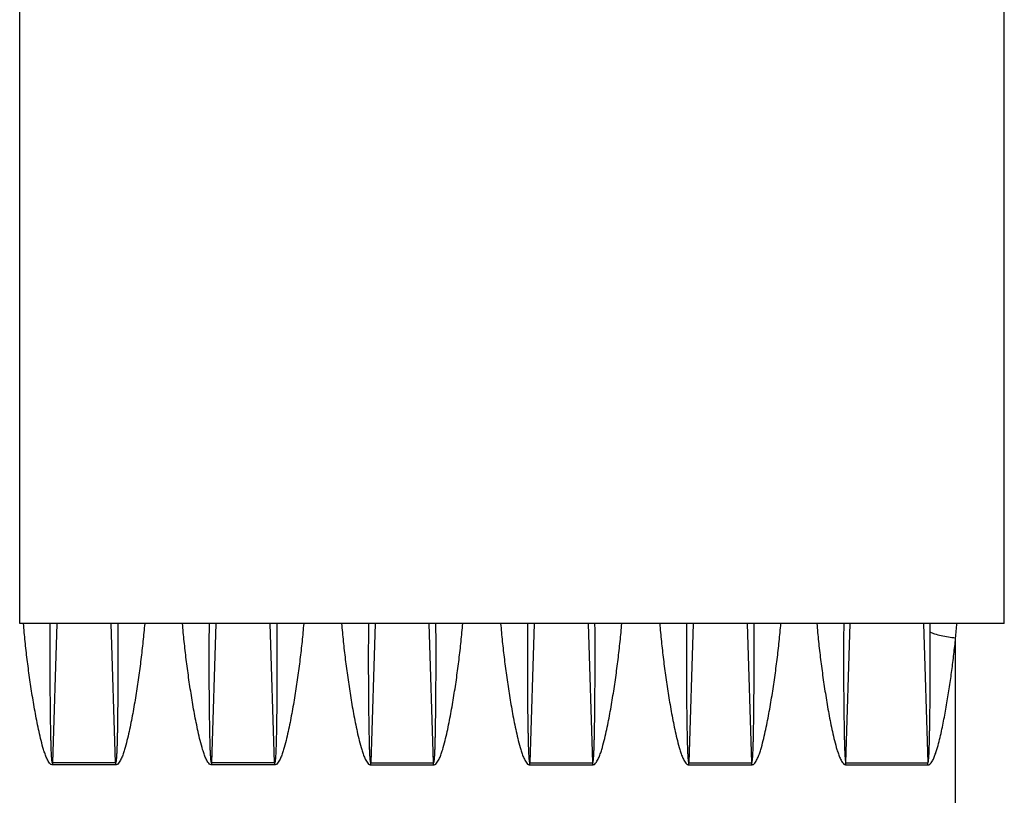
# Model space of a CAD drawing. Extents: x -1747 to 1181, y 8 to 1619.
# Tile 66 of 72: x 653 to 783, y 845 to 947. Entities that reach past the tile are written whole.
import ezdxf

# ---------------------------------------------------------------- set-up
doc = ezdxf.new("R2010")
doc.units = 0
doc.header["$LTSCALE"] = 65.395
doc.layers.get('0').update_dxf_attribs({"linetype": 'CONTINUOUS'})

msp = doc.modelspace()

# ---------------------------------------------------------------- linework, layer by layer
at = {"color": 3, "linetype": 'CONTINUOUS'}
for p, q in [((653.44, 867.41), (653.44, 985.03)), ((783.44, 867.41), (783.44, 979.67)), ((783.44, 867.41), (653.44, 867.41))]:
    msp.add_line(p, q, dxfattribs=at)
at = {"color": 9, "linetype": 'CONTINUOUS'}
for p, q in [((658.35, 867.41), (657.78, 849)), ((666.09, 849), (665.52, 867.41)), ((679.35, 867.41), (678.78, 849)), ((687.09, 849), (686.52, 867.41)), ((700.35, 867.41), (699.78, 849)), ((708.09, 849), (707.52, 867.41)), ((721.35, 867.41), (720.78, 849)), ((729.09, 849), (728.52, 867.41)), ((742.35, 867.41), (741.78, 849)), ((750.09, 849), (749.52, 867.41)), ((762.53, 849), (763.1, 867.41)), ((772.77, 867.41), (773.34, 849)), ((773.65, 866.26), (773.64, 867.41)), ((777.01, 783.76), (777.01, 865.48))]:
    msp.add_line(p, q, dxfattribs=at)
at = {"color": 2, "linetype": 'CONTINUOUS'}
for p, q in [((657.78, 849), (657.78, 848.73)), ((666.09, 849), (657.78, 849)), ((666.09, 849), (666.09, 848.73)), ((687.09, 849), (678.78, 849)), ((678.78, 849), (678.78, 848.73)), ((687.09, 849), (687.09, 848.73)), ((699.78, 849), (708.09, 849)), ((699.78, 848.73), (699.78, 849)), ((708.09, 848.73), (708.09, 849)), ((720.78, 849), (729.09, 849)), ((720.78, 848.73), (720.78, 849)), ((729.09, 848.73), (729.09, 849)), ((741.78, 849), (750.09, 849)), ((741.78, 848.73), (741.78, 849)), ((750.09, 848.73), (750.09, 849)), ((762.53, 849), (773.34, 849)), ((762.53, 848.73), (762.53, 849)), ((773.34, 848.73), (773.34, 849)), ((666.09, 848.73), (657.78, 848.73)), ((687.09, 848.73), (678.78, 848.73)), ((699.78, 848.73), (708.09, 848.73)), ((720.78, 848.73), (729.09, 848.73)), ((741.78, 848.73), (750.09, 848.73)), ((762.53, 848.73), (773.34, 848.73))]:
    msp.add_line(p, q, dxfattribs=at)
at = {"color": 9, "linetype": 'CONTINUOUS'}
msp.add_arc((656.84, 876.54), 120.68, 354.7408, 355.661, dxfattribs=at)
for points, knots in [([(657.78, 848.73), (657.73, 848.73), (657.63, 848.75), (657.46, 848.87), (657.29, 849.07), (657.13, 849.33), (656.96, 849.7), (656.78, 850.17), (656.53, 850.95), (656.26, 851.93), (655.99, 853.12), (655.74, 854.31), (655.51, 855.5), (655.3, 856.7), (655.04, 858.29), (654.74, 860.27), (654.42, 862.66), (654.15, 865.03), (654, 866.62), (653.94, 867.41)], [0, 0, 0, 0, 0.007935, 0.015878, 0.031713, 0.047553, 0.063382, 0.095007, 0.126607, 0.189725, 0.252749, 0.315675, 0.378497, 0.441213, 0.503818, 0.628669, 0.753011, 0.876803, 1, 1, 1, 1]), ([(657.78, 849), (657.77, 849), (657.75, 849.03), (657.74, 849.07), (657.73, 849.13), (657.71, 849.2), (657.7, 849.3), (657.69, 849.42), (657.67, 849.56), (657.66, 849.7), (657.65, 849.89), (657.63, 850.13), (657.62, 850.42), (657.6, 850.81), (657.59, 851.29), (657.57, 851.86), (657.56, 852.44), (657.55, 853.02), (657.53, 853.78), (657.52, 854.74), (657.5, 855.9), (657.49, 857.05), (657.48, 858.2), (657.47, 859.35), (657.47, 860.89), (657.46, 862.81), (657.47, 865.11), (657.48, 866.64), (657.48, 867.41)], [0, 0, 0, 0, 0.001881, 0.003838, 0.00775, 0.011661, 0.015572, 0.023395, 0.031217, 0.03904, 0.046862, 0.062505, 0.078149, 0.093791, 0.125075, 0.156356, 0.187635, 0.218911, 0.250185, 0.312727, 0.375258, 0.43778, 0.500292, 0.562794, 0.625285, 0.750235, 0.87514, 1, 1, 1, 1]), ([(666.39, 867.41), (666.4, 866.64), (666.41, 865.11), (666.41, 862.81), (666.41, 860.89), (666.4, 859.35), (666.39, 858.2), (666.38, 857.05), (666.37, 855.9), (666.36, 854.74), (666.34, 853.78), (666.33, 853.02), (666.32, 852.44), (666.3, 851.86), (666.29, 851.29), (666.27, 850.81), (666.25, 850.42), (666.24, 850.13), (666.23, 849.89), (666.21, 849.7), (666.2, 849.56), (666.19, 849.42), (666.17, 849.3), (666.16, 849.2), (666.15, 849.13), (666.13, 849.07), (666.12, 849.03), (666.1, 849), (666.09, 849)], [0, 0, 0, 0, 0.12486, 0.249766, 0.374717, 0.437208, 0.49971, 0.562222, 0.624744, 0.687276, 0.749817, 0.781092, 0.812368, 0.843647, 0.874929, 0.906212, 0.921855, 0.937498, 0.953142, 0.960964, 0.968786, 0.976609, 0.984431, 0.988343, 0.992254, 0.996165, 0.998121, 1, 1, 1, 1]), ([(669.94, 867.41), (669.87, 866.62), (669.72, 865.03), (669.45, 862.66), (669.14, 860.27), (668.84, 858.29), (668.57, 856.7), (668.36, 855.5), (668.13, 854.31), (667.89, 853.12), (667.61, 851.93), (667.35, 850.95), (667.1, 850.17), (666.92, 849.7), (666.74, 849.33), (666.58, 849.07), (666.42, 848.87), (666.25, 848.75), (666.14, 848.73), (666.09, 848.73)], [0, 0, 0, 0, 0.123198, 0.24699, 0.371333, 0.496185, 0.55879, 0.621506, 0.684329, 0.747255, 0.810279, 0.873398, 0.904997, 0.936622, 0.952451, 0.968291, 0.984124, 0.992065, 1, 1, 1, 1]), ([(678.78, 848.73), (678.73, 848.73), (678.63, 848.75), (678.46, 848.87), (678.29, 849.07), (678.13, 849.33), (677.96, 849.7), (677.78, 850.17), (677.53, 850.95), (677.26, 851.93), (676.99, 853.12), (676.74, 854.31), (676.51, 855.5), (676.3, 856.7), (676.04, 858.29), (675.74, 860.27), (675.42, 862.66), (675.15, 865.03), (675, 866.62), (674.94, 867.41)], [0, 0, 0, 0, 0.007935, 0.015878, 0.031713, 0.047553, 0.063382, 0.095007, 0.126607, 0.189725, 0.252749, 0.315675, 0.378497, 0.441213, 0.503818, 0.628669, 0.753011, 0.876803, 1, 1, 1, 1]), ([(678.78, 849), (678.77, 849), (678.75, 849.03), (678.74, 849.07), (678.73, 849.13), (678.71, 849.2), (678.7, 849.3), (678.69, 849.42), (678.67, 849.56), (678.66, 849.7), (678.65, 849.89), (678.63, 850.13), (678.62, 850.42), (678.6, 850.81), (678.59, 851.29), (678.57, 851.86), (678.56, 852.44), (678.55, 853.02), (678.53, 853.78), (678.52, 854.74), (678.5, 855.9), (678.49, 857.05), (678.48, 858.2), (678.47, 859.35), (678.47, 860.89), (678.46, 862.81), (678.47, 865.11), (678.48, 866.64), (678.48, 867.41)], [0, 0, 0, 0, 0.001881, 0.003838, 0.00775, 0.011661, 0.015572, 0.023395, 0.031217, 0.03904, 0.046862, 0.062505, 0.078149, 0.093791, 0.125075, 0.156356, 0.187635, 0.218911, 0.250185, 0.312727, 0.375258, 0.43778, 0.500292, 0.562794, 0.625285, 0.750235, 0.87514, 1, 1, 1, 1]), ([(687.39, 867.41), (687.4, 866.64), (687.41, 865.11), (687.41, 862.81), (687.41, 860.89), (687.4, 859.35), (687.39, 858.2), (687.38, 857.05), (687.37, 855.9), (687.36, 854.74), (687.34, 853.78), (687.33, 853.02), (687.32, 852.44), (687.3, 851.86), (687.29, 851.29), (687.27, 850.81), (687.25, 850.42), (687.24, 850.13), (687.23, 849.89), (687.21, 849.7), (687.2, 849.56), (687.19, 849.42), (687.17, 849.3), (687.16, 849.2), (687.15, 849.13), (687.13, 849.07), (687.12, 849.03), (687.1, 849), (687.09, 849)], [0, 0, 0, 0, 0.12486, 0.249766, 0.374717, 0.437208, 0.49971, 0.562222, 0.624744, 0.687276, 0.749817, 0.781092, 0.812368, 0.843647, 0.874929, 0.906212, 0.921855, 0.937498, 0.953142, 0.960964, 0.968786, 0.976609, 0.984431, 0.988343, 0.992254, 0.996165, 0.998121, 1, 1, 1, 1]), ([(690.94, 867.41), (690.87, 866.62), (690.72, 865.03), (690.45, 862.66), (690.14, 860.27), (689.84, 858.29), (689.57, 856.7), (689.36, 855.5), (689.13, 854.31), (688.89, 853.12), (688.61, 851.93), (688.35, 850.95), (688.1, 850.17), (687.92, 849.7), (687.74, 849.33), (687.58, 849.07), (687.42, 848.87), (687.25, 848.75), (687.14, 848.73), (687.09, 848.73)], [0, 0, 0, 0, 0.123198, 0.24699, 0.371333, 0.496185, 0.55879, 0.621506, 0.684329, 0.747255, 0.810279, 0.873398, 0.904997, 0.936622, 0.952451, 0.968291, 0.984124, 0.992065, 1, 1, 1, 1]), ([(695.94, 867.41), (696, 866.62), (696.15, 865.03), (696.42, 862.66), (696.74, 860.27), (697.04, 858.29), (697.3, 856.7), (697.51, 855.5), (697.74, 854.31), (697.99, 853.12), (698.26, 851.93), (698.53, 850.95), (698.78, 850.17), (698.96, 849.7), (699.13, 849.33), (699.29, 849.07), (699.46, 848.87), (699.63, 848.75), (699.73, 848.73), (699.78, 848.73)], [0, 0, 0, 0, 0.123198, 0.246989, 0.371332, 0.496183, 0.558787, 0.621503, 0.684326, 0.747251, 0.810275, 0.873394, 0.904993, 0.936618, 0.952447, 0.968287, 0.984122, 0.992065, 1, 1, 1, 1]), ([(699.48, 867.41), (699.48, 866.64), (699.47, 865.11), (699.46, 862.81), (699.47, 860.89), (699.47, 859.35), (699.48, 858.2), (699.49, 857.05), (699.5, 855.9), (699.52, 854.74), (699.53, 853.78), (699.55, 853.02), (699.56, 852.44), (699.57, 851.86), (699.59, 851.29), (699.6, 850.81), (699.62, 850.42), (699.63, 850.13), (699.65, 849.89), (699.66, 849.7), (699.67, 849.56), (699.69, 849.42), (699.7, 849.3), (699.71, 849.2), (699.73, 849.13), (699.74, 849.07), (699.75, 849.03), (699.77, 849), (699.78, 849)], [0, 0, 0, 0, 0.12486, 0.249766, 0.374716, 0.437207, 0.499708, 0.56222, 0.624742, 0.687274, 0.749815, 0.78109, 0.812366, 0.843645, 0.874926, 0.90621, 0.921852, 0.937496, 0.953139, 0.960961, 0.968784, 0.976606, 0.984429, 0.98834, 0.992251, 0.996163, 0.99812, 1, 1, 1, 1]), ([(708.09, 849), (708.1, 849), (708.12, 849.03), (708.13, 849.07), (708.15, 849.13), (708.16, 849.2), (708.17, 849.3), (708.19, 849.42), (708.2, 849.56), (708.21, 849.7), (708.23, 849.89), (708.24, 850.13), (708.25, 850.42), (708.27, 850.81), (708.29, 851.29), (708.3, 851.86), (708.32, 852.44), (708.33, 853.02), (708.34, 853.78), (708.36, 854.74), (708.37, 855.9), (708.38, 857.05), (708.39, 858.2), (708.4, 859.35), (708.41, 860.89), (708.41, 862.81), (708.41, 865.11), (708.4, 866.64), (708.39, 867.41)], [0, 0, 0, 0, 0.001881, 0.003839, 0.00775, 0.011661, 0.015573, 0.023395, 0.031218, 0.03904, 0.046862, 0.062506, 0.078149, 0.093792, 0.125075, 0.156356, 0.187635, 0.218912, 0.250186, 0.312727, 0.375259, 0.437781, 0.500292, 0.562794, 0.625285, 0.750235, 0.87514, 1, 1, 1, 1]), ([(708.09, 848.73), (708.14, 848.73), (708.25, 848.75), (708.42, 848.87), (708.58, 849.07), (708.74, 849.33), (708.92, 849.7), (709.1, 850.17), (709.35, 850.95), (709.61, 851.93), (709.89, 853.12), (710.13, 854.31), (710.36, 855.5), (710.57, 856.7), (710.84, 858.29), (711.14, 860.27), (711.45, 862.66), (711.72, 865.03), (711.87, 866.62), (711.94, 867.41)], [0, 0, 0, 0, 0.007936, 0.015879, 0.031715, 0.047554, 0.063384, 0.095009, 0.126608, 0.189726, 0.25275, 0.315675, 0.378498, 0.441214, 0.503818, 0.628669, 0.753011, 0.876803, 1, 1, 1, 1]), ([(716.94, 867.41), (717, 866.62), (717.15, 865.03), (717.42, 862.66), (717.74, 860.27), (718.04, 858.29), (718.3, 856.7), (718.51, 855.5), (718.74, 854.31), (718.99, 853.12), (719.26, 851.93), (719.53, 850.95), (719.78, 850.17), (719.96, 849.7), (720.13, 849.33), (720.29, 849.07), (720.46, 848.87), (720.63, 848.75), (720.73, 848.73), (720.78, 848.73)], [0, 0, 0, 0, 0.123198, 0.24699, 0.371334, 0.496186, 0.55879, 0.621506, 0.68433, 0.747255, 0.81028, 0.873399, 0.904998, 0.936623, 0.952452, 0.968292, 0.984125, 0.992065, 1, 1, 1, 1]), ([(720.48, 867.41), (720.48, 866.64), (720.47, 865.11), (720.46, 862.81), (720.47, 860.89), (720.47, 859.35), (720.48, 858.2), (720.49, 857.05), (720.5, 855.9), (720.52, 854.74), (720.53, 853.78), (720.55, 853.02), (720.56, 852.44), (720.57, 851.86), (720.59, 851.29), (720.6, 850.81), (720.62, 850.42), (720.63, 850.13), (720.65, 849.89), (720.66, 849.7), (720.67, 849.56), (720.69, 849.42), (720.7, 849.3), (720.71, 849.2), (720.73, 849.13), (720.74, 849.07), (720.75, 849.03), (720.77, 849), (720.78, 849)], [0, 0, 0, 0, 0.12486, 0.249766, 0.374717, 0.437208, 0.49971, 0.562222, 0.624744, 0.687276, 0.749817, 0.781091, 0.812368, 0.843647, 0.874928, 0.906212, 0.921855, 0.937498, 0.953142, 0.960964, 0.968786, 0.976608, 0.984431, 0.988342, 0.992254, 0.996165, 0.998121, 1, 1, 1, 1]), ([(729.09, 848.73), (729.14, 848.73), (729.25, 848.75), (729.42, 848.87), (729.58, 849.07), (729.74, 849.33), (729.92, 849.7), (730.1, 850.17), (730.35, 850.95), (730.61, 851.93), (730.89, 853.12), (731.13, 854.31), (731.36, 855.5), (731.57, 856.7), (731.84, 858.29), (732.14, 860.27), (732.45, 862.66), (732.72, 865.03), (732.87, 866.62), (732.94, 867.41)], [0, 0, 0, 0, 0.007935, 0.015876, 0.031709, 0.047548, 0.063378, 0.095003, 0.126602, 0.189721, 0.252745, 0.315671, 0.378494, 0.44121, 0.503815, 0.628666, 0.75301, 0.876802, 1, 1, 1, 1]), ([(729.09, 849), (729.1, 849), (729.12, 849.03), (729.13, 849.07), (729.15, 849.13), (729.16, 849.2), (729.17, 849.3), (729.19, 849.42), (729.2, 849.56), (729.21, 849.7), (729.23, 849.89), (729.24, 850.13), (729.25, 850.42), (729.27, 850.81), (729.29, 851.29), (729.3, 851.86), (729.32, 852.44), (729.33, 853.02), (729.34, 853.78), (729.36, 854.74), (729.37, 855.9), (729.38, 857.05), (729.39, 858.2), (729.4, 859.35), (729.41, 860.89), (729.41, 862.81), (729.41, 865.11), (729.4, 866.64), (729.39, 867.41)], [0, 0, 0, 0, 0.001879, 0.003835, 0.007746, 0.011657, 0.015569, 0.023391, 0.031214, 0.039036, 0.046858, 0.062502, 0.078145, 0.093788, 0.125072, 0.156353, 0.187632, 0.218908, 0.250183, 0.312724, 0.375256, 0.437778, 0.50029, 0.562792, 0.625283, 0.750234, 0.87514, 1, 1, 1, 1]), ([(737.94, 867.41), (738, 866.62), (738.15, 865.03), (738.42, 862.66), (738.74, 860.27), (739.04, 858.29), (739.3, 856.7), (739.51, 855.5), (739.74, 854.31), (739.99, 853.12), (740.26, 851.93), (740.53, 850.95), (740.78, 850.17), (740.96, 849.7), (741.13, 849.33), (741.29, 849.07), (741.46, 848.87), (741.63, 848.75), (741.73, 848.73), (741.78, 848.73)], [0, 0, 0, 0, 0.123198, 0.246989, 0.371332, 0.496183, 0.558787, 0.621503, 0.684326, 0.747251, 0.810275, 0.873394, 0.904993, 0.936618, 0.952447, 0.968287, 0.984122, 0.992065, 1, 1, 1, 1]), ([(741.48, 867.41), (741.48, 866.64), (741.47, 865.11), (741.46, 862.81), (741.47, 860.89), (741.47, 859.35), (741.48, 858.2), (741.49, 857.05), (741.5, 855.9), (741.52, 854.74), (741.53, 853.78), (741.55, 853.02), (741.56, 852.44), (741.57, 851.86), (741.59, 851.29), (741.6, 850.81), (741.62, 850.42), (741.63, 850.13), (741.65, 849.89), (741.66, 849.7), (741.67, 849.56), (741.69, 849.42), (741.7, 849.3), (741.71, 849.2), (741.73, 849.13), (741.74, 849.07), (741.75, 849.03), (741.77, 849), (741.78, 849)], [0, 0, 0, 0, 0.12486, 0.249766, 0.374716, 0.437207, 0.499708, 0.56222, 0.624742, 0.687274, 0.749815, 0.78109, 0.812366, 0.843645, 0.874926, 0.90621, 0.921852, 0.937496, 0.953139, 0.960961, 0.968784, 0.976606, 0.984429, 0.98834, 0.992251, 0.996163, 0.99812, 1, 1, 1, 1]), ([(750.09, 849), (750.1, 849), (750.12, 849.03), (750.13, 849.07), (750.15, 849.13), (750.16, 849.2), (750.17, 849.3), (750.19, 849.42), (750.2, 849.56), (750.21, 849.7), (750.23, 849.89), (750.24, 850.13), (750.25, 850.42), (750.27, 850.81), (750.29, 851.29), (750.3, 851.86), (750.32, 852.44), (750.33, 853.02), (750.34, 853.78), (750.36, 854.74), (750.37, 855.9), (750.38, 857.05), (750.39, 858.2), (750.4, 859.35), (750.41, 860.89), (750.41, 862.81), (750.41, 865.11), (750.4, 866.64), (750.39, 867.41)], [0, 0, 0, 0, 0.001881, 0.003839, 0.00775, 0.011661, 0.015573, 0.023395, 0.031218, 0.03904, 0.046862, 0.062506, 0.078149, 0.093792, 0.125075, 0.156356, 0.187635, 0.218912, 0.250186, 0.312727, 0.375259, 0.437781, 0.500292, 0.562794, 0.625285, 0.750235, 0.87514, 1, 1, 1, 1]), ([(750.09, 848.73), (750.14, 848.73), (750.25, 848.75), (750.42, 848.87), (750.58, 849.07), (750.74, 849.33), (750.92, 849.7), (751.1, 850.17), (751.35, 850.95), (751.61, 851.93), (751.89, 853.12), (752.13, 854.31), (752.36, 855.5), (752.57, 856.7), (752.84, 858.29), (753.14, 860.27), (753.45, 862.66), (753.72, 865.03), (753.87, 866.62), (753.94, 867.41)], [0, 0, 0, 0, 0.007936, 0.015879, 0.031715, 0.047554, 0.063384, 0.095009, 0.126608, 0.189726, 0.25275, 0.315675, 0.378498, 0.441214, 0.503818, 0.628669, 0.753011, 0.876803, 1, 1, 1, 1]), ([(758.69, 867.41), (758.75, 866.62), (758.9, 865.03), (759.17, 862.66), (759.49, 860.27), (759.79, 858.29), (760.05, 856.7), (760.26, 855.5), (760.49, 854.31), (760.74, 853.12), (761.01, 851.93), (761.28, 850.95), (761.53, 850.17), (761.71, 849.7), (761.88, 849.33), (762.04, 849.07), (762.21, 848.87), (762.38, 848.75), (762.48, 848.73), (762.53, 848.73)], [0, 0, 0, 0, 0.123198, 0.246989, 0.371332, 0.496183, 0.558787, 0.621503, 0.684326, 0.747251, 0.810275, 0.873394, 0.904993, 0.936618, 0.952447, 0.968287, 0.984122, 0.992065, 1, 1, 1, 1]), ([(762.23, 867.41), (762.23, 866.64), (762.22, 865.11), (762.21, 862.81), (762.22, 860.89), (762.22, 859.35), (762.23, 858.2), (762.24, 857.05), (762.25, 855.9), (762.27, 854.74), (762.28, 853.78), (762.3, 853.02), (762.31, 852.44), (762.32, 851.86), (762.34, 851.29), (762.35, 850.81), (762.37, 850.42), (762.38, 850.13), (762.4, 849.89), (762.41, 849.7), (762.42, 849.56), (762.44, 849.42), (762.45, 849.3), (762.46, 849.2), (762.48, 849.13), (762.49, 849.07), (762.5, 849.03), (762.52, 849), (762.53, 849)], [0, 0, 0, 0, 0.12486, 0.249766, 0.374716, 0.437207, 0.499708, 0.56222, 0.624742, 0.687274, 0.749815, 0.78109, 0.812366, 0.843645, 0.874926, 0.90621, 0.921852, 0.937496, 0.953139, 0.960961, 0.968784, 0.976606, 0.984429, 0.98834, 0.992251, 0.996163, 0.99812, 1, 1, 1, 1]), ([(773.34, 849), (773.35, 849), (773.37, 849.03), (773.38, 849.07), (773.4, 849.12), (773.41, 849.19), (773.42, 849.28), (773.44, 849.39), (773.45, 849.52), (773.46, 849.66), (773.47, 849.84), (773.49, 850.06), (773.5, 850.33), (773.52, 850.69), (773.53, 851.14), (773.55, 851.68), (773.56, 852.22), (773.57, 852.76), (773.59, 853.48), (773.6, 854.38), (773.62, 855.47), (773.63, 856.55), (773.64, 857.63), (773.65, 858.71), (773.65, 860.15), (773.66, 861.95), (773.66, 864.1), (773.65, 865.54), (773.65, 866.26)], [0, 0, 0, 0, 0.001889, 0.003849, 0.007758, 0.011669, 0.015581, 0.023403, 0.031224, 0.039046, 0.046867, 0.06251, 0.078151, 0.093793, 0.125074, 0.156353, 0.187629, 0.218904, 0.250176, 0.312714, 0.375243, 0.437763, 0.500273, 0.562774, 0.625266, 0.750219, 0.875131, 1, 1, 1, 1]), ([(777.01, 865.48), (776.37, 865.54), (775.45, 865.67), (774.33, 865.98), (773.85, 866.16), (773.65, 866.26)], [0, 0, 0, 0, 0.560067, 0.801929, 1, 1, 1, 1]), ([(773.34, 848.73), (773.43, 848.73), (773.61, 848.81), (773.8, 849.02), (773.95, 849.25), (774.11, 849.57), (774.29, 850), (774.52, 850.69), (774.77, 851.57), (775.03, 852.63), (775.26, 853.7), (775.47, 854.77), (775.67, 855.84), (775.92, 857.27), (776.21, 859.06), (776.52, 861.2), (776.78, 863.34), (776.94, 864.77), (777.01, 865.48)], [0, 0, 0, 0, 0.015668, 0.031486, 0.047306, 0.063116, 0.094702, 0.126264, 0.189312, 0.252276, 0.315152, 0.377939, 0.440632, 0.503227, 0.62811, 0.752556, 0.87653, 1, 1, 1, 1])]:
    msp.add_open_spline(points, degree=3, knots=knots, dxfattribs=at)

doc.saveas('drawing.dxf')
